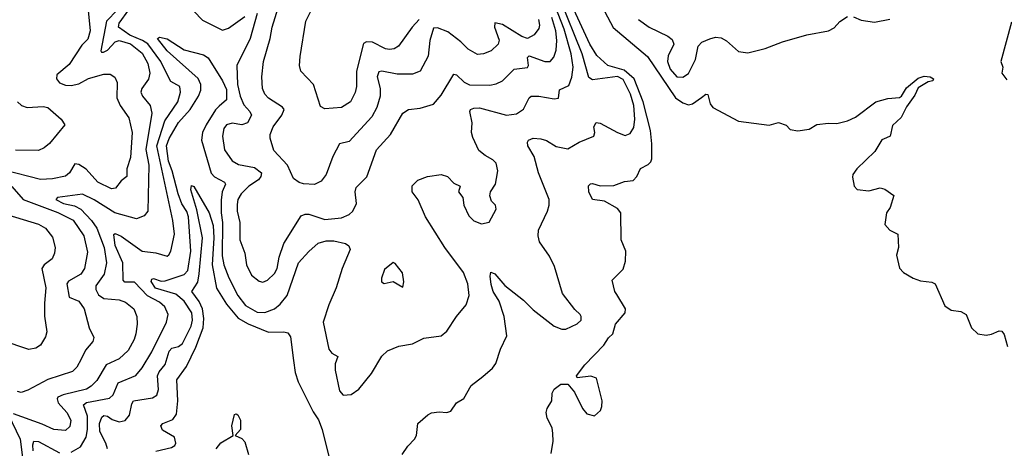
# Model space of a CAD drawing. Extents: x 2056909 to 2160450, y 827444 to 1016825.
# Tile 25 of 256: x 2063297 to 2068432, y 875037 to 877273. Entities that reach past the tile are written whole.
import ezdxf

# ---------------------------------------------------------------- set-up
doc = ezdxf.new("R2010")
doc.units = 0

msp = doc.modelspace()

# ---------------------------------------------------------------- linework, layer by layer
at = {"layer": '0CON10XD'}
for points in [[(2063753.8, 875035), (2063745.3, 875065), (2063714.1, 875125), (2063712.8, 875167.2), (2063725, 875200), (2063735, 875209.2), (2063755, 875205.8), (2063778.3, 875188.3), (2063815, 875175.8), (2063846.7, 875183.3), (2063869.5, 875210.5), (2063880.8, 875269.2), (2063889.4, 875285), (2063989.6, 875300.4), (2064012.2, 875315), (2064020.8, 875345), (2064014.8, 875415), (2064024.1, 875435.9), (2064055.7, 875475), (2064075.5, 875544.5), (2064089.9, 875560.1), (2064125, 875568), (2064145, 875584.6), (2064190.9, 875675), (2064198.4, 875705), (2064194.1, 875744.1), (2064155, 875804.7), (2064110.6, 875840.6), (2064005, 875872.8), (2063981.9, 875908.1), (2063985, 875920), (2063995, 875922.7), (2064035, 875908.7), (2064055, 875911.8), (2064155, 875943.9), (2064173.7, 875965), (2064188.6, 876065), (2064176.7, 876245), (2064167.8, 876272.2), (2064142.7, 876312.7), (2064123.1, 876365), (2064092.2, 876485), (2064072.5, 876535), (2064062.2, 876615), (2064076.7, 876653.3), (2064125, 876737.7), (2064185.1, 876804.9), (2064229.6, 876875), (2064240.6, 876905), (2064241.3, 876935), (2064227.1, 876967.1), (2064065, 877110.4), (2064016, 877175), (2064025, 877182.5), (2064065, 877173.3), (2064155, 877115.7), (2064255, 877090), (2064280, 877075), (2064354.4, 876955), (2064375, 876908.6), (2064375.3, 876855), (2064337.8, 876822.2), (2064317.9, 876802.1), (2064268.5, 876725), (2064250.6, 876685), (2064245.6, 876645), (2064295, 876472.7), (2064312.7, 876452.7), (2064365.5, 876425), (2064369.6, 876415), (2064353.3, 876375), (2064347.9, 876332.1), (2064347.6, 876265), (2064355.2, 876215), (2064352, 876042), (2064361.6, 875995), (2064386.8, 875926.8), (2064435, 875833.9), (2064475, 875782.6), (2064535, 875747.8), (2064575, 875745.9), (2064625, 875765.3), (2064655, 875789.2), (2064692.2, 875835), (2064750.4, 876005), (2064805, 876064.2), (2064853, 876107), (2064895, 876120), (2064935, 876119.1), (2064995.5, 876105.5), (2065013, 876093), (2065020.8, 876075), (2064977.9, 875975), (2064947.9, 875875), (2064908.2, 875785), (2064879.6, 875695), (2064909.4, 875555), (2064924.5, 875534.5), (2064956, 875516), (2064941.3, 875478.7), (2064942.2, 875445), (2064965, 875337.5), (2064983.3, 875315), (2065025, 875318.8), (2065065, 875346.2), (2065132.3, 875427.7), (2065185, 875518), (2065215, 875545.6), (2065275, 875569.5), (2065345, 875582.2), (2065405, 875612), (2065495, 875624.4), (2065525, 875649.2), (2065575.3, 875724.7), (2065625.6, 875785), (2065640.6, 875835), (2065633.5, 875895), (2065611.1, 875955), (2065514.8, 876084.8), (2065413.6, 876245), (2065375, 876333.3), (2065344, 876375), (2065343.8, 876406.2), (2065373.9, 876436.1), (2065424.2, 876455.8), (2065495, 876466.2), (2065527.5, 876455), (2065560.9, 876420.9), (2065593.3, 876405), (2065586, 876375), (2065607.5, 876345), (2065613.1, 876305), (2065639.3, 876249.3), (2065665, 876224.2), (2065705, 876208), (2065745, 876217.5), (2065782.5, 876285), (2065777.5, 876305), (2065757.3, 876327.3), (2065749.4, 876355), (2065752.9, 876375), (2065778.6, 876415), (2065784.2, 876445), (2065790, 876485), (2065781.9, 876525), (2065765, 876542.9), (2065724, 876564), (2065691.2, 876591.2), (2065659.4, 876659.4), (2065653.6, 876685), (2065656.8, 876735), (2065644.5, 876795), (2065648.6, 876805), (2065665, 876812.3), (2065695, 876813.4), (2065835, 876776), (2065888.3, 876781.7), (2065925, 876806.9), (2065953.5, 876865), (2065965, 876874.4), (2066005, 876873.8), (2066085, 876860.6), (2066106.5, 876863.5), (2066112.9, 876907.1), (2066160.6, 876929.4), (2066176.5, 876973.5), (2066183.2, 877025), (2066173.3, 877095), (2066136.1, 877223.9), (2066077.3, 877375)], [(2065291.2, 875005), (2065320.9, 875049.1), (2065356, 875085), (2065366, 875105), (2065373.6, 875166.4), (2065425, 875212.5), (2065445, 875222.5), (2065485, 875227.5), (2065525, 875223.8), (2065545, 875231.2), (2065574.5, 875275.5), (2065612.3, 875297.7), (2065651.2, 875365), (2065711.7, 875411.7), (2065763.3, 875455), (2065780.6, 875479.4), (2065804.4, 875555), (2065836.7, 875625), (2065824.2, 875724.2), (2065797.5, 875805), (2065766.7, 875855), (2065755, 875891.2), (2065750, 875935), (2065754.2, 875955.8), (2065775, 875947.8), (2065827.3, 875887.3), (2065925, 875810.6), (2065975, 875759.4), (2066085, 875674.6), (2066125, 875658.7), (2066145, 875659.2), (2066204.1, 875685.9), (2066224.5, 875705), (2066225.4, 875725), (2066219.5, 875735), (2066191.9, 875761.9), (2066128.5, 875845), (2066086.1, 875985), (2066059.2, 876039.2), (2066008.2, 876115), (2066000.5, 876145), (2066003.3, 876175), (2066049.2, 876275), (2066058, 876305), (2066058.6, 876335), (2066002.7, 876475), (2065980, 876560), (2065947.5, 876615), (2065944.4, 876635), (2065950.8, 876645), (2065975, 876654.5), (2066015, 876652.2), (2066045, 876643.5), (2066095, 876611.5), (2066155, 876600), (2066215, 876634.2), (2066291.2, 876665), (2066297.1, 876685), (2066290.5, 876715), (2066303.1, 876736.9), (2066325, 876734), (2066415, 876684), (2066455, 876669.2), (2066480.8, 876679.2), (2066499.6, 876710.4), (2066505.6, 876754.4), (2066499.9, 876825), (2066482.6, 876885), (2066445, 876960.5), (2066415, 876976.1), (2066285, 876959.6), (2066265, 876972.1), (2066229.6, 877095), (2066114.2, 877385)], [(2066068.8, 875011.2), (2066078.8, 875075), (2066077.5, 875115), (2066073.8, 875145), (2066047.5, 875195), (2066042.5, 875225), (2066047.5, 875245), (2066072.5, 875285), (2066074.5, 875325.5), (2066085, 875345.8), (2066118.6, 875371.4), (2066155, 875372.2), (2066189.8, 875329.8), (2066232.1, 875245), (2066255, 875216.9), (2066295, 875206.5), (2066325.3, 875235), (2066333.2, 875255), (2066333.9, 875285), (2066305, 875402.9), (2066275, 875414.6), (2066204.2, 875404.2), (2066200, 875415), (2066245, 875473.3), (2066343.8, 875575), (2066367, 875613), (2066390, 875635), (2066404.3, 875685), (2066455, 875743.3), (2066455.6, 875765.6), (2066410.5, 875840.5), (2066401.2, 875855), (2066386.7, 875915), (2066445, 875972.5), (2066457, 876013), (2066457.8, 876065), (2066434.5, 876124.5), (2066431.6, 876265), (2066415, 876288.1), (2066346.3, 876326.3), (2066283.5, 876335), (2066264.6, 876375), (2066263.4, 876406.6), (2066273, 876417), (2066285, 876419.2), (2066325, 876406.7), (2066395, 876407.9), (2066450.6, 876429.4), (2066495.6, 876435), (2066515.4, 876455), (2066535, 876496.7), (2066575, 876518.6), (2066587.8, 876532.2), (2066593.2, 876546.8), (2066594, 876625), (2066587, 876695), (2066548.2, 876845), (2066501, 876965), (2066449.1, 877009.1), (2066364.6, 877035), (2066306.4, 877086.4), (2066270.9, 877145), (2066155, 877395.4)], [(2066305, 877397.5), (2066392.8, 877232.8), (2066571.2, 877081.2), (2066717.6, 876865), (2066755, 876839.6), (2066785, 876829.6), (2066806.2, 876835), (2066852.7, 876867.3), (2066875, 876884.2), (2066885, 876883.3), (2066898.2, 876835), (2066912.2, 876815), (2067045, 876744.3), (2067205, 876722.5), (2067255, 876737.5), (2067295, 876723.3), (2067315, 876700), (2067355, 876694.2), (2067415, 876702.5), (2067455, 876725.8), (2067515.8, 876734.2), (2067558.8, 876731.2), (2067615, 876746.2), (2067656.7, 876765), (2067762.5, 876845), (2067825, 876861.2), (2067885, 876866.7), (2067895.8, 876874.2), (2067922.1, 876917.9), (2067982.4, 876967.6), (2068015, 876977.8), (2068045, 876975.6), (2068062.5, 876965), (2068060, 876955), (2068035, 876948.6), (2067982.5, 876917.5), (2067965, 876878.8), (2067921.5, 876818.5), (2067895, 876762.2), (2067848.6, 876721.4), (2067836.7, 876665), (2067816.9, 876656.9), (2067792.7, 876647.3), (2067757.5, 876585), (2067662.5, 876495), (2067642.5, 876465), (2067641.2, 876451.2), (2067648.8, 876405), (2067665, 876386.7), (2067725, 876380), (2067785, 876396), (2067809.7, 876389.7), (2067856.1, 876356.1), (2067837, 876293), (2067817.5, 876265), (2067808.8, 876205), (2067835, 876176), (2067877.5, 876155), (2067880, 876085), (2067870, 876045), (2067885, 875977.5), (2067906.7, 875955), (2067956.7, 875925), (2067995, 875910.6), (2068054.2, 875904.2), (2068071.2, 875895), (2068121.4, 875781.4), (2068155, 875757.5), (2068205, 875750.8), (2068233.8, 875735), (2068261.4, 875665), (2068293.8, 875635), (2068337.7, 875627.7), (2068365, 875632.5), (2068405, 875650), (2068418.8, 875648.8), (2068431.7, 875631.7), (2068449.1, 875569.1)], [(2063649.4, 877355), (2063663.6, 877215), (2063651.7, 877171.7), (2063620.1, 877139.9), (2063555, 877040), (2063490.8, 876985), (2063487.8, 876965), (2063505, 876944.6), (2063535, 876932.4), (2063565, 876929.1), (2063605, 876938.2), (2063655, 876965.9), (2063735, 876988.2), (2063769.1, 876989.1), (2063793.5, 876973.5), (2063804.5, 876945), (2063803.3, 876865), (2063821.2, 876825), (2063865, 876760.8), (2063883.2, 876685), (2063874.7, 876555), (2063856.1, 876495), (2063855.5, 876455), (2063825, 876432.9), (2063797.1, 876395), (2063775, 876391.2), (2063705, 876426.2), (2063642.8, 876492.8), (2063605, 876517.5), (2063585, 876521.5), (2063556.2, 876473.8), (2063535, 876457.7), (2063467, 876443), (2063405, 876439.3), (2063215, 876487.6)], [(2063565, 875017.4), (2063613.1, 875045), (2063642.8, 875095), (2063650, 875135), (2063650, 875205), (2063630, 875265), (2063645, 875276.3), (2063765, 875299.3), (2063783.9, 875316.1), (2063810.7, 875379.3), (2063903, 875417), (2063935, 875457.5), (2063985, 875541.1), (2064061.8, 875695), (2064070.4, 875735), (2064053.8, 875775), (2064025, 875800.3), (2063962.8, 875832.8), (2063895.9, 875904.1), (2063845, 875904.6), (2063836.5, 875915), (2063835.2, 876005), (2063794.2, 876095), (2063787.5, 876152.5), (2063795, 876157.5), (2063825, 876143.5), (2063935, 876065.3), (2064006.6, 876056.6), (2064065, 876040), (2064075, 876045.8), (2064084.5, 876065), (2064103.3, 876155), (2064095.2, 876225), (2064011.7, 876615), (2064053.8, 876745), (2064122, 876845), (2064135.4, 876895), (2064131.2, 876925), (2064085, 876950.6), (2064065, 876986.7), (2064033.1, 877055), (2063965, 877146.4), (2063937, 877165), (2063871.9, 877191.9), (2063811.8, 877235), (2063816.2, 877255), (2063865.9, 877324.1)], [(2063806.7, 877325), (2063749.4, 877265), (2063720.3, 877110.3), (2063724, 877104), (2063733.9, 877103.9), (2063755, 877113.8), (2063795, 877156.9), (2063815, 877165.2), (2063875, 877146.8), (2063935, 877098.1), (2063964.3, 877045), (2063975.2, 876995), (2063967.6, 876962.4), (2063934.1, 876915), (2063928.4, 876895), (2063936.8, 876875), (2063976.8, 876825), (2063985.9, 876785), (2063955.2, 876595.2), (2063969.4, 876515), (2063965.4, 876274.6), (2063945, 876250.8), (2063905, 876234.4), (2063792.5, 876265)], [(2066002.4, 877275), (2066008.4, 877245), (2066005, 877228), (2065980.8, 877195), (2065944.4, 877175.6), (2065915, 877185.3), (2065815, 877248.1), (2065775, 877256.5), (2065773, 877235), (2065797.1, 877167.1), (2065793.1, 877145), (2065755, 877110), (2065715, 877094.4), (2065685, 877091.9), (2065635, 877118.6), (2065597.6, 877157.6), (2065530, 877210), (2065475, 877231.5), (2065455, 877228.1), (2065435.3, 877165), (2065426.5, 877083.5), (2065385.7, 877005), (2065345, 876988.5), (2065265, 876989.7), (2065185, 877005.4), (2065169.5, 877000.5), (2065161.2, 876975), (2065176.8, 876915), (2065177.5, 876875), (2065160, 876815), (2065133.4, 876766.6), (2065015, 876637.1), (2064964.3, 876625), (2064930.6, 876559.4), (2064894.6, 876465.4), (2064869.8, 876430.2), (2064835, 876413.3), (2064777.4, 876417.4), (2064754.5, 876424.5), (2064725.5, 876445.5), (2064694.1, 876514.1), (2064621.4, 876591.4), (2064602.5, 876655), (2064602.7, 876675), (2064618.9, 876715), (2064664.5, 876775), (2064675.5, 876805), (2064667.6, 876817.6), (2064594.2, 876864.2), (2064574.5, 876885), (2064563.6, 876915), (2064559.2, 876975), (2064568.5, 877055), (2064602.9, 877175), (2064613.1, 877235), (2064645.3, 877335)], [(2065380.6, 877275), (2065343.1, 877235), (2065273.1, 877135), (2065249.3, 877120.7), (2065225, 877116.8), (2065205, 877121.3), (2065136.5, 877156.5), (2065105, 877158.2), (2065090.4, 877149.6), (2065053.5, 877005), (2065053.1, 876925), (2065046.7, 876893.3), (2065021.9, 876845), (2064975, 876814.5), (2064887.5, 876807.5), (2064865, 876821.2), (2064828.9, 876935), (2064762.5, 877005), (2064755.8, 877035), (2064759.4, 877080.6), (2064788.5, 877265), (2064825, 877339.2)], [(2064205, 877317.1), (2064250.3, 877270.3), (2064355, 877218.5), (2064385, 877229.3), (2064470.1, 877289.9)], [(2064535.9, 877305), (2064499.5, 877175), (2064429.6, 877035), (2064432.5, 876935), (2064446, 876875), (2064465, 876828.5), (2064496.7, 876795), (2064505.9, 876775), (2064485.4, 876735), (2064455, 876725.3), (2064405, 876733.6), (2064376, 876725), (2064360.9, 876705), (2064353.9, 876665), (2064364.6, 876595), (2064405, 876537.8), (2064438, 876518), (2064522, 876502), (2064557.7, 876475), (2064554.6, 876455), (2064541.9, 876438.1), (2064492.2, 876405), (2064452.2, 876365), (2064434.7, 876335), (2064430.1, 876309.9), (2064431.2, 876275), (2064444.2, 876215), (2064444.7, 876125), (2064470.8, 876055), (2064480, 875995), (2064505, 875941.4), (2064545, 875909.4), (2064565, 875904.5), (2064588.6, 875915), (2064625, 875948.9), (2064639.4, 875975), (2064649.2, 876035), (2064673.8, 876105), (2064765, 876250), (2064785, 876258.5), (2064805, 876258.7), (2064888.7, 876231.3), (2064975, 876239.3), (2065015, 876257.1), (2065035, 876274.4), (2065053.8, 876315), (2065046.7, 876375), (2065052.4, 876397.6), (2065106.8, 876453.2), (2065157.5, 876595), (2065230.9, 876675), (2065295, 876786), (2065325, 876804.2), (2065385, 876812.5), (2065455, 876831.9), (2065495, 876880), (2065561.1, 876988.9), (2065575, 876985.5), (2065615, 876947.1), (2065643.5, 876933.5), (2065749.1, 876930.9), (2065782.2, 876937.8), (2065815.3, 876954.7), (2065875, 877014.6), (2065945.8, 877024.2), (2065950.4, 877035), (2065944.6, 877075.4), (2065953.3, 877085), (2066035.3, 877054.7), (2066064.1, 877055.9), (2066083, 877077), (2066095.2, 877114.8), (2066098.4, 877165), (2066092.2, 877215), (2066072.4, 877285)], [(2066525, 877273.5), (2066579.2, 877235), (2066677.5, 877187.5), (2066700.3, 877170.3), (2066708, 877145), (2066679.4, 877085), (2066675.6, 877054.4), (2066689.2, 877015), (2066725, 876974.6), (2066755, 876973.8), (2066785, 876993.1), (2066821.8, 877065), (2066835.8, 877135), (2066854.6, 877155.4), (2066897.1, 877172.9)], [(2066897.1, 877172.9), (2066925, 877182.3), (2066955, 877178.8), (2066983.3, 877163.3), (2067045, 877107.8), (2067095, 877100.9), (2067185, 877122.1), (2067275, 877157.8), (2067402.5, 877195), (2067515, 877215.6), (2067545, 877231.4), (2067575, 877262.9), (2067615, 877289.2)], [(2067645, 877288.1), (2067685, 877271.1), (2067755, 877259.5), (2067835, 877275.6)], [(2068469.3, 877260.7), (2068414.3, 877055), (2068423.8, 877025), (2068420, 876995), (2068445, 876960)], [(2063285, 876844), (2063305.4, 876825.4), (2063335, 876815.5), (2063419.5, 876819.5), (2063443.3, 876815), (2063513.3, 876755), (2063532.5, 876725), (2063452.1, 876627.9), (2063425, 876604.3), (2063395, 876591.5), (2063275, 876591.8)], [(2063255, 876402.4), (2063314.5, 876334.5), (2063495, 876267.1), (2063575, 876227.5), (2063630.6, 876145), (2063651.1, 876061.1), (2063634.6, 875975), (2063615.5, 875945), (2063550.3, 875909.7), (2063542.5, 875895), (2063555.3, 875825.3), (2063605, 875804.6), (2063632.9, 875765), (2063659.4, 875665), (2063684, 875615), (2063677.5, 875595), (2063640.5, 875549.5), (2063617.1, 875502.9), (2063595, 875461.4), (2063571.2, 875438.8), (2063443.8, 875396.2), (2063339.8, 875340.2), (2063305, 875328.1), (2063285, 875333.3)], [(2064007.3, 875022.7), (2064088.5, 875041.5), (2064105, 875051.4), (2064111.8, 875065), (2064103.3, 875095), (2064041.9, 875131.9), (2064032.1, 875155), (2064043, 875167), (2064095, 875187.7), (2064114.7, 875215), (2064120.6, 875285), (2064116.1, 875395), (2064166.3, 875463.7), (2064215.5, 875565), (2064252.7, 875665), (2064256.7, 875715), (2064250.7, 875765), (2064232.9, 875802.9), (2064195.3, 875855), (2064225.8, 875904.2), (2064233, 875947), (2064250.5, 876135), (2064221.3, 876281.3), (2064188.5, 876385), (2064192.4, 876407.6), (2064205, 876403.8), (2064284.4, 876265), (2064305, 876199.2), (2064309.5, 876135), (2064300.6, 875995), (2064322.9, 875872.9), (2064375, 875789.3), (2064436.7, 875716.7), (2064487.5, 875687.5), (2064595, 875643.8), (2064675, 875645.8), (2064695, 875640), (2064709.4, 875619.4), (2064724.6, 875495), (2064733.3, 875433.3), (2064749.1, 875385), (2064827.2, 875227.2), (2064855, 875185.6), (2064874.7, 875135), (2064942, 874862)], [(2063792.5, 876265), (2063685, 876333.9), (2063625, 876362.5), (2063493.3, 876345), (2063484.5, 876335.5), (2063524.4, 876315), (2063582.1, 876302.1), (2063615.1, 876285.1), (2063671.5, 876225), (2063698.6, 876185), (2063736.8, 876085), (2063750, 876005), (2063736.9, 875945), (2063694.2, 875885), (2063693.5, 875865), (2063708.1, 875838.1), (2063735, 875819.7), (2063815, 875812.4), (2063849, 875799), (2063892.5, 875765), (2063907.3, 875725), (2063910, 875685), (2063902.3, 875635), (2063893.1, 875605), (2063862.2, 875547.8), (2063815.2, 875504.8), (2063747.3, 875472.7), (2063698.5, 875391.5), (2063668.8, 875361.2), (2063644.2, 875345.8), (2063522.9, 875317.1), (2063496.2, 875303.8), (2063492.4, 875295), (2063497.2, 875275), (2063541.8, 875225), (2063563.1, 875185), (2063558.8, 875151.2), (2063535, 875130), (2063475, 875135.4), (2063413.9, 875163.9), (2063265, 875216.6)], [(2063235, 876255.3), (2063395, 876206), (2063431.1, 876185), (2063468.1, 876138.1), (2063481.5, 876085), (2063478.8, 876055), (2063465.5, 876025), (2063424.5, 875995), (2063412.8, 875975), (2063433.5, 875875), (2063425.3, 875795), (2063426.1, 875726.1), (2063437.8, 875645), (2063430.7, 875619.3), (2063404.5, 875575.5), (2063380.5, 875559.5), (2063345, 875553.5), (2063205, 875599.1)], [(2065295, 875878.8), (2065299.5, 875905), (2065293.3, 875953.3), (2065255, 876001.2), (2065245, 876006.2), (2065200, 875970), (2065182.9, 875925), (2065184, 875905), (2065197.5, 875897.5), (2065245, 875907.7), (2065295, 875878.8)], [(2063235.6, 875215), (2063299.7, 875085), (2063313, 874975)], [(2064321.2, 875035), (2064345, 875066), (2064410, 875105), (2064402.5, 875155), (2064417, 875213), (2064425, 875217.5), (2064435, 875211.2), (2064447.5, 875185), (2064447.5, 875135), (2064420, 875105), (2064455, 875088), (2064471.5, 875071.5), (2064489.5, 875005)], [(2063367.5, 875025), (2063365.2, 875054.8), (2063370.5, 875075), (2063395, 875073.7), (2063505, 875013.4)]]:
    msp.add_lwpolyline(points, dxfattribs=at)

doc.saveas('drawing.dxf')
